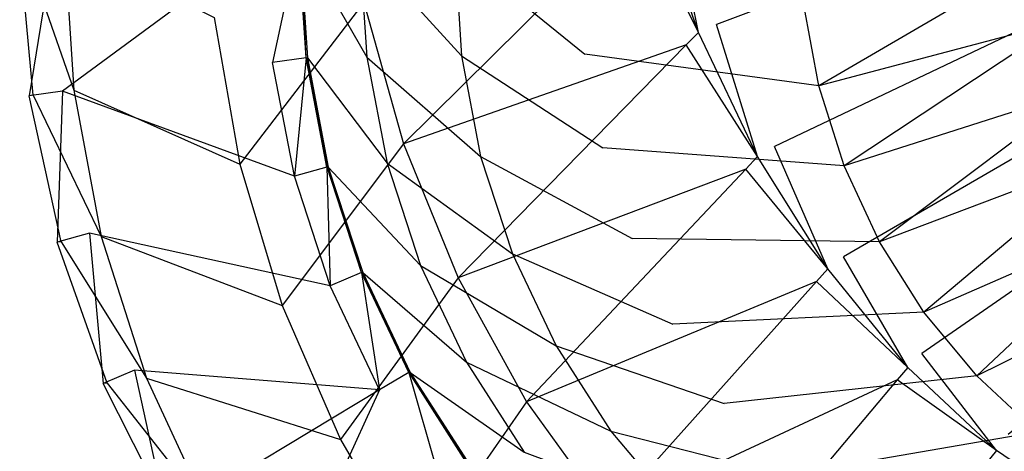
# Model space of a CAD drawing. Extents: x 0 to 0.55, y -0.37 to 0.
# Tile 2 of 28: x 0 to 0.123, y -0.282 to -0.228. Entities that reach past the tile are written whole.
import ezdxf

# ---------------------------------------------------------------- set-up
doc = ezdxf.new("R2010")
doc.units = 0
doc.layers.add('L2_WT_51665_0___REPLACEMTFOREMP', color=7, linetype='CONTINUOUS')

msp = doc.modelspace()

# ---------------------------------------------------------------- linework, layer by layer
at = {"layer": 'L2_WT_51665_0___REPLACEMTFOREMP', "color": 8}
for points, invisible_edges in [([(0.274999, -0.157936, 0.000809), (0.087193, -0.228582, 0.000006), (0.08139, -0.212094, 0.000005), (0.274999, -0.157936, 0.000809)], 14), ([(0.274999, -0.157936, 0.000809), (0.094473, -0.243845, 0.000008), (0.087193, -0.228582, 0.000006), (0.274999, -0.157936, 0.000809)], 14), ([(0.274999, -0.157936, 0.000809), (0.103096, -0.257623, 0.000009), (0.094473, -0.243845, 0.000008), (0.274999, -0.157936, 0.000809)], 14), ([(0.274999, -0.157936, 0.000809), (0.112907, -0.269678, 0.000011), (0.103096, -0.257623, 0.000009), (0.274999, -0.157936, 0.000809)], 14), ([(0.274999, -0.157936, 0.000809), (0.123729, -0.279809, 0.000012), (0.112907, -0.269678, 0.000011), (0.274999, -0.157936, 0.000809)], 14), ([(0.084956, -0.229576), (0.077486, -0.214396, 0.002069), (0.079064, -0.212836), (0.084956, -0.229576)], 14), ([(0.08139, -0.212094, 0.000005), (0.084956, -0.229576), (0.079064, -0.212836), (0.08139, -0.212094, 0.000005)], 13), ([(0.084956, -0.229576), (0.08139, -0.212094, 0.000005), (0.087193, -0.228582, 0.000006), (0.084956, -0.229576)], 14), ([(0.077486, -0.214396, 0.002069), (0.048049, -0.243498, 0.04067), (0.043089, -0.225824, 0.04067), (0.077486, -0.214396, 0.002069)], 14), ([(0.083426, -0.231136, 0.002069), (0.048049, -0.243498, 0.04067), (0.077486, -0.214396, 0.002069), (0.083426, -0.231136, 0.002069)], 14), ([(0.084956, -0.229576), (0.083426, -0.231136, 0.002069), (0.077486, -0.214396, 0.002069), (0.084956, -0.229576)], 14), ([(0.001176, -0.237483, 0.174002), (0.004208, -0.218773, 0.174002), (0, -0.218858, 0.174002), (0.001176, -0.237483, 0.174002)], 13), ([(0.001692, -0.237418, 0.169961), (0, -0.218858, 0.174002), (0.000518, -0.218793, 0.169961), (0.001692, -0.237418, 0.169961)], 14), ([(0, -0.218858, 0.174002), (0.001692, -0.237418, 0.169961), (0.001176, -0.237483, 0.174002), (0, -0.218858, 0.174002)], 13), ([(0.005608, -0.218161, 0.13025), (0.00676, -0.236786, 0.13025), (0.000518, -0.218793, 0.169961), (0.005608, -0.218161, 0.13025)], 14), ([(0.000518, -0.218793, 0.169961), (0.00676, -0.236786, 0.13025), (0.001692, -0.237418, 0.169961), (0.000518, -0.218793, 0.169961)], 14), ([(0.004208, -0.218773, 0.174002), (0.001176, -0.237483, 0.174002), (0.005355, -0.236912, 0.173999), (0.004208, -0.218773, 0.174002)], 14), ([(0.005355, -0.236912, 0.173999), (0.0307, -0.218243, 0.173999), (0.004208, -0.218773, 0.174002), (0.005355, -0.236912, 0.173999)], 13), ([(0.0307, -0.218243, 0.173999), (0.005355, -0.236912, 0.173999), (0.031654, -0.233319, 0.17398), (0.0307, -0.218243, 0.173999)], 14), ([(0.005608, -0.218161, 0.13025), (0.024354, -0.227726, 0.081339), (0.00676, -0.236786, 0.13025), (0.005608, -0.218161, 0.13025)], 14), ([(0.031654, -0.233319, 0.17398), (0.034911, -0.218158, 0.173998), (0.0307, -0.218243, 0.173999), (0.031654, -0.233319, 0.17398)], 13), ([(0.034911, -0.218158, 0.173998), (0.031654, -0.233319, 0.17398), (0.035833, -0.232748, 0.173976), (0.034911, -0.218158, 0.173998)], 14), ([(0.035833, -0.232748, 0.173976), (0.034943, -0.218158, 0.169748), (0.034911, -0.218158, 0.173998), (0.035833, -0.232748, 0.173976)], 14), ([(0.035864, -0.232748, 0.169726), (0.035078, -0.218155, 0.151331), (0.034943, -0.218158, 0.169748), (0.035864, -0.232748, 0.169726)], 14), ([(0.034943, -0.218158, 0.169748), (0.035833, -0.232748, 0.173976), (0.035864, -0.232748, 0.169726), (0.034943, -0.218158, 0.169748)], 13), ([(0.043436, -0.232655, 0.118164), (0.035078, -0.218155, 0.151331), (0.036, -0.232749, 0.151309), (0.043436, -0.232655, 0.118164)], 13), ([(0.035078, -0.218155, 0.151331), (0.043436, -0.232655, 0.118164), (0.042542, -0.218499, 0.118186), (0.035078, -0.218155, 0.151331)], 14), ([(0.035078, -0.218155, 0.151331), (0.035864, -0.232748, 0.169726), (0.036, -0.232749, 0.151309), (0.035078, -0.218155, 0.151331)], 13), ([(0.055276, -0.232503, 0.08501), (0.042542, -0.218499, 0.118186), (0.043436, -0.232655, 0.118164), (0.055276, -0.232503, 0.08501)], 13), ([(0.042542, -0.218499, 0.118186), (0.055276, -0.232503, 0.08501), (0.054427, -0.219055, 0.08503), (0.042542, -0.218499, 0.118186)], 14), ([(0.070722, -0.232303, 0.063101), (0.054427, -0.219055, 0.08503), (0.055276, -0.232503, 0.08501), (0.070722, -0.232303, 0.063101)], 13), ([(0.054427, -0.219055, 0.08503), (0.070722, -0.232303, 0.063101), (0.069932, -0.219788, 0.06312), (0.054427, -0.219055, 0.08503)], 14), ([(0.098092, -0.225909, 0.047047), (0.069932, -0.219788, 0.06312), (0.070722, -0.232303, 0.063101), (0.098092, -0.225909, 0.047047)], 14), ([(0.100008, -0.236249, 0.047031), (0.128791, -0.219479, 0.042241), (0.098092, -0.225909, 0.047047), (0.100008, -0.236249, 0.047031)], 13), ([(0.128791, -0.219479, 0.042241), (0.100008, -0.236249, 0.047031), (0.130342, -0.228241, 0.042231), (0.128791, -0.219479, 0.042241)], 14), ([(0.043089, -0.225824, 0.04067), (0.027566, -0.246033, 0.081339), (0.024354, -0.227726, 0.081339), (0.043089, -0.225824, 0.04067)], 14), ([(0.043089, -0.225824, 0.04067), (0.048049, -0.243498, 0.04067), (0.027566, -0.246033, 0.081339), (0.043089, -0.225824, 0.04067)], 14), ([(0.100008, -0.236249, 0.047031), (0.098092, -0.225909, 0.047047), (0.070722, -0.232303, 0.063101), (0.100008, -0.236249, 0.047031)], 14), ([(0.024354, -0.227726, 0.081339), (0.027566, -0.246033, 0.081339), (0.00676, -0.236786, 0.13025), (0.024354, -0.227726, 0.081339)], 14), ([(0.087193, -0.228582, 0.000006), (0.092358, -0.245096), (0.084956, -0.229576), (0.087193, -0.228582, 0.000006)], 13), ([(0.092358, -0.245096), (0.087193, -0.228582, 0.000006), (0.094473, -0.243845, 0.000008), (0.092358, -0.245096)], 14), ([(0.103199, -0.246243, 0.047016), (0.130342, -0.228241, 0.042231), (0.100008, -0.236249, 0.047031), (0.103199, -0.246243, 0.047016)], 13), ([(0.130342, -0.228241, 0.042231), (0.103199, -0.246243, 0.047016), (0.132965, -0.236722, 0.042221), (0.130342, -0.228241, 0.042231)], 14), ([(0.092358, -0.245096), (0.083426, -0.231136, 0.002069), (0.084956, -0.229576), (0.092358, -0.245096)], 14), ([(0.083426, -0.231136, 0.002069), (0.054873, -0.260238, 0.04067), (0.048049, -0.243498, 0.04067), (0.083426, -0.231136, 0.002069)], 14), ([(0.090887, -0.246656, 0.002069), (0.054873, -0.260238, 0.04067), (0.083426, -0.231136, 0.002069), (0.090887, -0.246656, 0.002069)], 14), ([(0.092358, -0.245096), (0.090887, -0.246656, 0.002069), (0.083426, -0.231136, 0.002069), (0.092358, -0.245096)], 14), ([(0.034378, -0.247532, 0.173957), (0.035833, -0.232748, 0.173976), (0.031654, -0.233319, 0.17398), (0.034378, -0.247532, 0.173957)], 13), ([(0.035833, -0.232748, 0.173976), (0.034378, -0.247532, 0.173957), (0.03845, -0.2464, 0.173951), (0.035833, -0.232748, 0.173976)], 14), ([(0.03845, -0.2464, 0.173951), (0.035864, -0.232748, 0.169726), (0.035833, -0.232748, 0.173976), (0.03845, -0.2464, 0.173951)], 14), ([(0.038481, -0.246401, 0.169701), (0.036, -0.232749, 0.151309), (0.035864, -0.232748, 0.169726), (0.038481, -0.246401, 0.169701)], 14), ([(0.035864, -0.232748, 0.169726), (0.03845, -0.2464, 0.173951), (0.038481, -0.246401, 0.169701), (0.035864, -0.232748, 0.169726)], 13), ([(0.036, -0.232749, 0.151309), (0.045975, -0.245901, 0.11814), (0.043436, -0.232655, 0.118164), (0.036, -0.232749, 0.151309)], 14), ([(0.045975, -0.245901, 0.11814), (0.036, -0.232749, 0.151309), (0.038617, -0.246405, 0.151284), (0.045975, -0.245901, 0.11814)], 13), ([(0.036, -0.232749, 0.151309), (0.038481, -0.246401, 0.169701), (0.038617, -0.246405, 0.151284), (0.036, -0.232749, 0.151309)], 13), ([(0.043436, -0.232655, 0.118164), (0.057688, -0.245087, 0.084987), (0.055276, -0.232503, 0.08501), (0.043436, -0.232655, 0.118164)], 14), ([(0.057688, -0.245087, 0.084987), (0.043436, -0.232655, 0.118164), (0.045975, -0.245901, 0.11814), (0.057688, -0.245087, 0.084987)], 13), ([(0.055276, -0.232503, 0.08501), (0.072967, -0.244015, 0.06308), (0.070722, -0.232303, 0.063101), (0.055276, -0.232503, 0.08501)], 14), ([(0.072967, -0.244015, 0.06308), (0.055276, -0.232503, 0.08501), (0.057688, -0.245087, 0.084987), (0.072967, -0.244015, 0.06308)], 13), ([(0.100008, -0.236249, 0.047031), (0.070722, -0.232303, 0.063101), (0.072967, -0.244015, 0.06308), (0.100008, -0.236249, 0.047031)], 14), ([(0.034378, -0.247532, 0.173957), (0.031654, -0.233319, 0.17398), (0.005355, -0.236912, 0.173999), (0.034378, -0.247532, 0.173957)], 14), ([(0.103199, -0.246243, 0.047016), (0.100008, -0.236249, 0.047031), (0.072967, -0.244015, 0.06308), (0.103199, -0.246243, 0.047016)], 14), ([(0.004685, -0.255789, 0.174002), (0.005355, -0.236912, 0.173999), (0.001176, -0.237483, 0.174002), (0.004685, -0.255789, 0.174002)], 13), ([(0.005194, -0.255725, 0.169961), (0.001176, -0.237483, 0.174002), (0.001692, -0.237418, 0.169961), (0.005194, -0.255725, 0.169961)], 14), ([(0.001176, -0.237483, 0.174002), (0.005194, -0.255725, 0.169961), (0.004685, -0.255789, 0.174002), (0.001176, -0.237483, 0.174002)], 13), ([(0.00676, -0.236786, 0.13025), (0.010197, -0.255092, 0.13025), (0.001692, -0.237418, 0.169961), (0.00676, -0.236786, 0.13025)], 14), ([(0.001692, -0.237418, 0.169961), (0.010197, -0.255092, 0.13025), (0.005194, -0.255725, 0.169961), (0.001692, -0.237418, 0.169961)], 14), ([(0.005355, -0.236912, 0.173999), (0.004685, -0.255789, 0.174002), (0.008756, -0.254657, 0.173996), (0.005355, -0.236912, 0.173999)], 14), ([(0.034378, -0.247532, 0.173957), (0.005355, -0.236912, 0.173999), (0.008756, -0.254657, 0.173996), (0.034378, -0.247532, 0.173957)], 14), ([(0.00676, -0.236786, 0.13025), (0.027566, -0.246033, 0.081339), (0.010197, -0.255092, 0.13025), (0.00676, -0.236786, 0.13025)], 14), ([(0.10761, -0.255722, 0.047002), (0.132965, -0.236722, 0.042221), (0.103199, -0.246243, 0.047016), (0.10761, -0.255722, 0.047002)], 13), ([(0.132965, -0.236722, 0.042221), (0.10761, -0.255722, 0.047002), (0.136614, -0.244779, 0.042213), (0.132965, -0.236722, 0.042221)], 14), ([(0.048049, -0.243498, 0.04067), (0.032858, -0.263707, 0.081339), (0.027566, -0.246033, 0.081339), (0.048049, -0.243498, 0.04067)], 14), ([(0.048049, -0.243498, 0.04067), (0.054873, -0.260238, 0.04067), (0.032858, -0.263707, 0.081339), (0.048049, -0.243498, 0.04067)], 14), ([(0.094473, -0.243845, 0.000008), (0.101141, -0.259129), (0.092358, -0.245096), (0.094473, -0.243845, 0.000008)], 13), ([(0.101141, -0.259129), (0.094473, -0.243845, 0.000008), (0.103096, -0.257623, 0.000009), (0.101141, -0.259129)], 14), ([(0.045975, -0.245901, 0.11814), (0.061662, -0.257237, 0.084964), (0.057688, -0.245087, 0.084987), (0.045975, -0.245901, 0.11814)], 14), ([(0.057688, -0.245087, 0.084987), (0.076665, -0.255322, 0.063059), (0.072967, -0.244015, 0.06308), (0.057688, -0.245087, 0.084987)], 14), ([(0.076665, -0.255322, 0.063059), (0.057688, -0.245087, 0.084987), (0.061662, -0.257237, 0.084964), (0.076665, -0.255322, 0.063059)], 13), ([(0.103199, -0.246243, 0.047016), (0.072967, -0.244015, 0.06308), (0.076665, -0.255322, 0.063059), (0.103199, -0.246243, 0.047016)], 14), ([(0.101141, -0.259129), (0.090887, -0.246656, 0.002069), (0.092358, -0.245096), (0.101141, -0.259129)], 14), ([(0.113167, -0.264525, 0.046989), (0.136614, -0.244779, 0.042213), (0.10761, -0.255722, 0.047002), (0.113167, -0.264525, 0.046989)], 13), ([(0.136614, -0.244779, 0.042213), (0.113167, -0.264525, 0.046989), (0.141228, -0.252279, 0.042205), (0.136614, -0.244779, 0.042213)], 14), ([(0.027566, -0.246033, 0.081339), (0.032858, -0.263707, 0.081339), (0.010197, -0.255092, 0.13025), (0.027566, -0.246033, 0.081339)], 14), ([(0.038867, -0.261255, 0.173936), (0.03845, -0.2464, 0.173951), (0.034378, -0.247532, 0.173957), (0.038867, -0.261255, 0.173936)], 13), ([(0.042761, -0.259581, 0.173927), (0.038481, -0.246401, 0.169701), (0.03845, -0.2464, 0.173951), (0.042761, -0.259581, 0.173927)], 14), ([(0.03845, -0.2464, 0.173951), (0.038867, -0.261255, 0.173936), (0.042761, -0.259581, 0.173927), (0.03845, -0.2464, 0.173951)], 14), ([(0.042793, -0.259583, 0.169677), (0.038617, -0.246405, 0.151284), (0.038481, -0.246401, 0.169701), (0.042793, -0.259583, 0.169677)], 14), ([(0.038481, -0.246401, 0.169701), (0.042761, -0.259581, 0.173927), (0.042793, -0.259583, 0.169677), (0.038481, -0.246401, 0.169701)], 13), ([(0.038617, -0.246405, 0.151284), (0.050159, -0.258689, 0.118116), (0.045975, -0.245901, 0.11814), (0.038617, -0.246405, 0.151284)], 14), ([(0.050159, -0.258689, 0.118116), (0.038617, -0.246405, 0.151284), (0.04293, -0.259591, 0.151259), (0.050159, -0.258689, 0.118116)], 13), ([(0.038617, -0.246405, 0.151284), (0.042793, -0.259583, 0.169677), (0.04293, -0.259591, 0.151259), (0.038617, -0.246405, 0.151284)], 13), ([(0.061662, -0.257237, 0.084964), (0.045975, -0.245901, 0.11814), (0.050159, -0.258689, 0.118116), (0.061662, -0.257237, 0.084964)], 13), ([(0.10761, -0.255722, 0.047002), (0.103199, -0.246243, 0.047016), (0.076665, -0.255322, 0.063059), (0.10761, -0.255722, 0.047002)], 14), ([(0.038867, -0.261255, 0.173936), (0.034378, -0.247532, 0.173957), (0.008756, -0.254657, 0.173996), (0.038867, -0.261255, 0.173936)], 14), ([(0.090887, -0.246656, 0.002069), (0.063446, -0.275758, 0.04067), (0.054873, -0.260238, 0.04067), (0.090887, -0.246656, 0.002069)], 14), ([(0.099741, -0.260689, 0.002069), (0.063446, -0.275758, 0.04067), (0.090887, -0.246656, 0.002069), (0.099741, -0.260689, 0.002069)], 14), ([(0.101141, -0.259129), (0.099741, -0.260689, 0.002069), (0.090887, -0.246656, 0.002069), (0.101141, -0.259129)], 14), ([(0.119776, -0.272505, 0.046977), (0.141228, -0.252279, 0.042205), (0.113167, -0.264525, 0.046989), (0.119776, -0.272505, 0.046977)], 13), ([(0.141228, -0.252279, 0.042205), (0.119776, -0.272505, 0.046977), (0.14673, -0.259099, 0.042198), (0.141228, -0.252279, 0.042205)], 14), ([(0.010467, -0.273463, 0.174002), (0.008756, -0.254657, 0.173996), (0.004685, -0.255789, 0.174002), (0.010467, -0.273463, 0.174002)], 13), ([(0.038867, -0.261255, 0.173936), (0.008756, -0.254657, 0.173996), (0.014361, -0.271789, 0.173993), (0.038867, -0.261255, 0.173936)], 14), ([(0.008756, -0.254657, 0.173996), (0.010467, -0.273463, 0.174002), (0.014361, -0.271789, 0.173993), (0.008756, -0.254657, 0.173996)], 14), ([(0.010965, -0.273399, 0.169961), (0.004685, -0.255789, 0.174002), (0.005194, -0.255725, 0.169961), (0.010965, -0.273399, 0.169961)], 14), ([(0.004685, -0.255789, 0.174002), (0.010965, -0.273399, 0.169961), (0.010467, -0.273463, 0.174002), (0.004685, -0.255789, 0.174002)], 13), ([(0.010197, -0.255092, 0.13025), (0.015861, -0.272766, 0.13025), (0.005194, -0.255725, 0.169961), (0.010197, -0.255092, 0.13025)], 14), ([(0.005194, -0.255725, 0.169961), (0.015861, -0.272766, 0.13025), (0.010965, -0.273399, 0.169961), (0.005194, -0.255725, 0.169961)], 14), ([(0.010197, -0.255092, 0.13025), (0.032858, -0.263707, 0.081339), (0.015861, -0.272766, 0.13025), (0.010197, -0.255092, 0.13025)], 14), ([(0.061662, -0.257237, 0.084964), (0.081754, -0.266031, 0.063039), (0.076665, -0.255322, 0.063059), (0.061662, -0.257237, 0.084964)], 14), ([(0.10761, -0.255722, 0.047002), (0.076665, -0.255322, 0.063059), (0.081754, -0.266031, 0.063039), (0.10761, -0.255722, 0.047002)], 14), ([(0.113167, -0.264525, 0.046989), (0.10761, -0.255722, 0.047002), (0.081754, -0.266031, 0.063039), (0.113167, -0.264525, 0.046989)], 14), ([(0.050159, -0.258689, 0.118116), (0.06713, -0.268744, 0.084943), (0.061662, -0.257237, 0.084964), (0.050159, -0.258689, 0.118116)], 14), ([(0.081754, -0.266031, 0.063039), (0.061662, -0.257237, 0.084964), (0.06713, -0.268744, 0.084943), (0.081754, -0.266031, 0.063039)], 13), ([(0.04293, -0.259591, 0.151259), (0.055915, -0.270802, 0.118094), (0.050159, -0.258689, 0.118116), (0.04293, -0.259591, 0.151259)], 14), ([(0.06713, -0.268744, 0.084943), (0.050159, -0.258689, 0.118116), (0.055915, -0.270802, 0.118094), (0.06713, -0.268744, 0.084943)], 13), ([(0.103096, -0.257623, 0.000009), (0.111157, -0.271435), (0.101141, -0.259129), (0.103096, -0.257623, 0.000009)], 13), ([(0.111157, -0.271435), (0.103096, -0.257623, 0.000009), (0.112907, -0.269678, 0.000011), (0.111157, -0.271435)], 14), ([(0.045044, -0.274253, 0.173916), (0.042761, -0.259581, 0.173927), (0.038867, -0.261255, 0.173936), (0.045044, -0.274253, 0.173916)], 13), ([(0.048694, -0.272066, 0.173904), (0.042793, -0.259583, 0.169677), (0.042761, -0.259581, 0.173927), (0.048694, -0.272066, 0.173904)], 14), ([(0.042761, -0.259581, 0.173927), (0.045044, -0.274253, 0.173916), (0.048694, -0.272066, 0.173904), (0.042761, -0.259581, 0.173927)], 14), ([(0.048726, -0.272068, 0.169654), (0.04293, -0.259591, 0.151259), (0.042793, -0.259583, 0.169677), (0.048726, -0.272068, 0.169654)], 14), ([(0.042793, -0.259583, 0.169677), (0.048694, -0.272066, 0.173904), (0.048726, -0.272068, 0.169654), (0.042793, -0.259583, 0.169677)], 13), ([(0.055915, -0.270802, 0.118094), (0.04293, -0.259591, 0.151259), (0.048865, -0.272079, 0.151236), (0.055915, -0.270802, 0.118094)], 13), ([(0.04293, -0.259591, 0.151259), (0.048726, -0.272068, 0.169654), (0.048865, -0.272079, 0.151236), (0.04293, -0.259591, 0.151259)], 13), ([(0.111157, -0.271435), (0.099741, -0.260689, 0.002069), (0.101141, -0.259129), (0.111157, -0.271435)], 14), ([(0.127324, -0.279526, 0.046967), (0.14673, -0.259099, 0.042198), (0.119776, -0.272505, 0.046977), (0.127324, -0.279526, 0.046967)], 13), ([(0.054873, -0.260238, 0.04067), (0.04014, -0.280447, 0.081339), (0.032858, -0.263707, 0.081339), (0.054873, -0.260238, 0.04067)], 14), ([(0.054873, -0.260238, 0.04067), (0.063446, -0.275758, 0.04067), (0.04014, -0.280447, 0.081339), (0.054873, -0.260238, 0.04067)], 14), ([(0.099741, -0.260689, 0.002069), (0.07362, -0.289791, 0.04067), (0.063446, -0.275758, 0.04067), (0.099741, -0.260689, 0.002069)], 14), ([(0.109838, -0.272996, 0.002069), (0.07362, -0.289791, 0.04067), (0.099741, -0.260689, 0.002069), (0.109838, -0.272996, 0.002069)], 14), ([(0.111157, -0.271435), (0.109838, -0.272996, 0.002069), (0.099741, -0.260689, 0.002069), (0.111157, -0.271435)], 14), ([(0.045044, -0.274253, 0.173916), (0.038867, -0.261255, 0.173936), (0.014361, -0.271789, 0.173993), (0.045044, -0.274253, 0.173916)], 14), ([(0.032858, -0.263707, 0.081339), (0.04014, -0.280447, 0.081339), (0.015861, -0.272766, 0.13025), (0.032858, -0.263707, 0.081339)], 14), ([(0.113167, -0.264525, 0.046989), (0.081754, -0.266031, 0.063039), (0.088147, -0.27596, 0.063021), (0.113167, -0.264525, 0.046989)], 14), ([(0.119776, -0.272505, 0.046977), (0.113167, -0.264525, 0.046989), (0.088147, -0.27596, 0.063021), (0.119776, -0.272505, 0.046977)], 14), ([(0.06713, -0.268744, 0.084943), (0.088147, -0.27596, 0.063021), (0.081754, -0.266031, 0.063039), (0.06713, -0.268744, 0.084943)], 14), ([(0.055915, -0.270802, 0.118094), (0.073999, -0.279412, 0.084923), (0.06713, -0.268744, 0.084943), (0.055915, -0.270802, 0.118094)], 14), ([(0.088147, -0.27596, 0.063021), (0.06713, -0.268744, 0.084943), (0.073999, -0.279412, 0.084923), (0.088147, -0.27596, 0.063021)], 13), ([(0.112907, -0.269678, 0.000011), (0.122234, -0.281805), (0.111157, -0.271435), (0.112907, -0.269678, 0.000011)], 13), ([(0.122234, -0.281805), (0.112907, -0.269678, 0.000011), (0.123729, -0.279809, 0.000012), (0.122234, -0.281805)], 14), ([(0.048865, -0.272079, 0.151236), (0.063145, -0.282032, 0.118073), (0.055915, -0.270802, 0.118094), (0.048865, -0.272079, 0.151236)], 14), ([(0.073999, -0.279412, 0.084923), (0.055915, -0.270802, 0.118094), (0.063145, -0.282032, 0.118073), (0.073999, -0.279412, 0.084923)], 13), ([(0.018422, -0.290203, 0.174002), (0.014361, -0.271789, 0.173993), (0.010467, -0.273463, 0.174002), (0.018422, -0.290203, 0.174002)], 13), ([(0.045044, -0.274253, 0.173916), (0.014361, -0.271789, 0.173993), (0.022072, -0.288016, 0.17399), (0.045044, -0.274253, 0.173916)], 14), ([(0.014361, -0.271789, 0.173993), (0.018422, -0.290203, 0.174002), (0.022072, -0.288016, 0.17399), (0.014361, -0.271789, 0.173993)], 14), ([(0.052802, -0.286303, 0.173897), (0.048694, -0.272066, 0.173904), (0.045044, -0.274253, 0.173916), (0.052802, -0.286303, 0.173897)], 13), ([(0.056146, -0.28364, 0.173882), (0.048726, -0.272068, 0.169654), (0.048694, -0.272066, 0.173904), (0.056146, -0.28364, 0.173882)], 14), ([(0.048694, -0.272066, 0.173904), (0.052802, -0.286303, 0.173897), (0.056146, -0.28364, 0.173882), (0.048694, -0.272066, 0.173904)], 14), ([(0.056178, -0.283643, 0.169632), (0.048865, -0.272079, 0.151236), (0.048726, -0.272068, 0.169654), (0.056178, -0.283643, 0.169632)], 14), ([(0.048726, -0.272068, 0.169654), (0.056146, -0.28364, 0.173882), (0.056178, -0.283643, 0.169632), (0.048726, -0.272068, 0.169654)], 13), ([(0.063145, -0.282032, 0.118073), (0.048865, -0.272079, 0.151236), (0.056319, -0.283657, 0.151215), (0.063145, -0.282032, 0.118073)], 13), ([(0.048865, -0.272079, 0.151236), (0.056178, -0.283643, 0.169632), (0.056319, -0.283657, 0.151215), (0.048865, -0.272079, 0.151236)], 13), ([(0.122234, -0.281805), (0.109838, -0.272996, 0.002069), (0.111157, -0.271435), (0.122234, -0.281805)], 14), ([(0.018905, -0.290139, 0.169961), (0.010467, -0.273463, 0.174002), (0.010965, -0.273399, 0.169961), (0.018905, -0.290139, 0.169961)], 14), ([(0.010467, -0.273463, 0.174002), (0.018905, -0.290139, 0.169961), (0.018422, -0.290203, 0.174002), (0.010467, -0.273463, 0.174002)], 13), ([(0.015861, -0.272766, 0.13025), (0.023654, -0.289507, 0.13025), (0.010965, -0.273399, 0.169961), (0.015861, -0.272766, 0.13025)], 14), ([(0.010965, -0.273399, 0.169961), (0.023654, -0.289507, 0.13025), (0.018905, -0.290139, 0.169961), (0.010965, -0.273399, 0.169961)], 14), ([(0.015861, -0.272766, 0.13025), (0.04014, -0.280447, 0.081339), (0.023654, -0.289507, 0.13025), (0.015861, -0.272766, 0.13025)], 14), ([(0.109838, -0.272996, 0.002069), (0.085222, -0.302097, 0.04067), (0.07362, -0.289791, 0.04067), (0.109838, -0.272996, 0.002069)], 14), ([(0.121004, -0.283365, 0.002069), (0.085222, -0.302097, 0.04067), (0.109838, -0.272996, 0.002069), (0.121004, -0.283365, 0.002069)], 14), ([(0.119776, -0.272505, 0.046977), (0.088147, -0.27596, 0.063021), (0.095734, -0.284937, 0.063004), (0.119776, -0.272505, 0.046977)], 14), ([(0.127324, -0.279526, 0.046967), (0.119776, -0.272505, 0.046977), (0.095734, -0.284937, 0.063004), (0.127324, -0.279526, 0.046967)], 14), ([(0.122234, -0.281805), (0.121004, -0.283365, 0.002069), (0.109838, -0.272996, 0.002069), (0.122234, -0.281805)], 14), ([(0.031758, -0.30306, 0.173988), (0.045044, -0.274253, 0.173916), (0.022072, -0.288016, 0.17399), (0.031758, -0.30306, 0.173988)], 13), ([(0.045044, -0.274253, 0.173916), (0.031758, -0.30306, 0.173988), (0.052802, -0.286303, 0.173897), (0.045044, -0.274253, 0.173916)], 14), ([(0.063446, -0.275758, 0.04067), (0.049286, -0.295967, 0.081339), (0.04014, -0.280447, 0.081339), (0.063446, -0.275758, 0.04067)], 14), ([(0.063446, -0.275758, 0.04067), (0.07362, -0.289791, 0.04067), (0.049286, -0.295967, 0.081339), (0.063446, -0.275758, 0.04067)], 14), ([(0.073999, -0.279412, 0.084923), (0.095734, -0.284937, 0.063004), (0.088147, -0.27596, 0.063021), (0.073999, -0.279412, 0.084923)], 14), ([(0.063145, -0.282032, 0.118073), (0.082151, -0.289059, 0.084905), (0.073999, -0.279412, 0.084923), (0.063145, -0.282032, 0.118073)], 14), ([(0.095734, -0.284937, 0.063004), (0.073999, -0.279412, 0.084923), (0.082151, -0.289059, 0.084905), (0.095734, -0.284937, 0.063004)], 13), ([(0.127324, -0.279526, 0.046967), (0.095734, -0.284937, 0.063004), (0.104385, -0.29281, 0.06299), (0.127324, -0.279526, 0.046967)], 14), ([(0.135683, -0.285471, 0.046958), (0.127324, -0.279526, 0.046967), (0.104385, -0.29281, 0.06299), (0.135683, -0.285471, 0.046958)], 14), ([(0.04014, -0.280447, 0.081339), (0.049286, -0.295967, 0.081339), (0.023654, -0.289507, 0.13025), (0.04014, -0.280447, 0.081339)], 14), ([(0.123729, -0.279809, 0.000012), (0.134182, -0.29006), (0.122234, -0.281805), (0.123729, -0.279809, 0.000012)], 13), ([(0.134182, -0.29006), (0.121004, -0.283365, 0.002069), (0.122234, -0.281805), (0.134182, -0.29006)], 14)]:
    msp.add_3dface(points, dxfattribs=dict(at, invisible_edges=invisible_edges))

doc.saveas('drawing.dxf')
